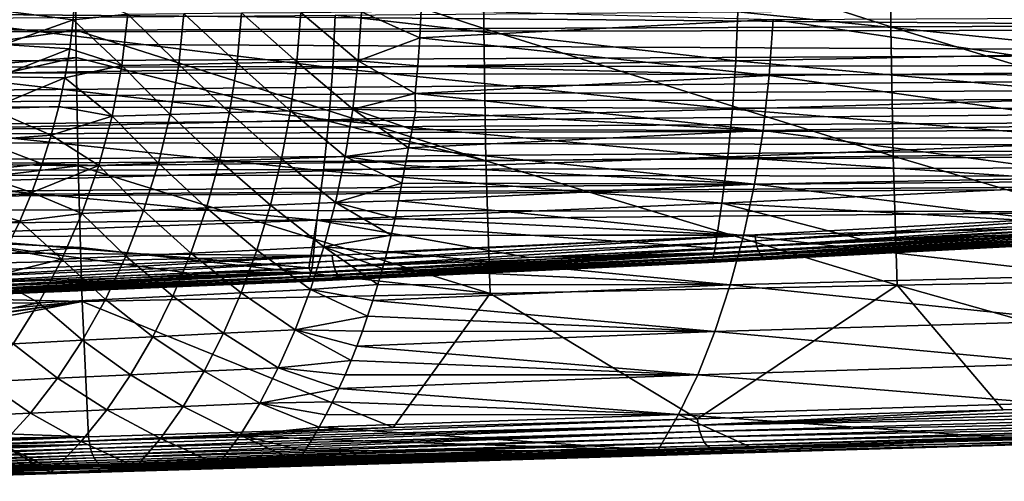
# Model space of a CAD drawing. Header units: metres. Extents: x -27 to 243, y -26 to 26.
# Tile 63 of 88: x 48 to 86, y -20 to -2. Entities that reach past the tile are written whole.
import ezdxf

# ---------------------------------------------------------------- set-up
doc = ezdxf.new("R2010")
doc.units = ezdxf.units.M
doc.layers.add('solid_ASS_SW0001', color=7, linetype='CONTINUOUS')

msp = doc.modelspace()

# ---------------------------------------------------------------- linework, layer by layer
at = {"layer": 'solid_ASS_SW0001'}
for points in [[(50.170097, 2.635461, 64.651581), (33.519989, -0.00053, 56.19199), (33.410683, -2.529598, 56.114037)], [(50.169891, -2.609056, 64.651962), (50.170097, 2.635461, 64.651581), (33.410683, -2.529598, 56.114037)], [(65.901665, -2.546031, 72.557411), (50.170097, 2.635461, 64.651581), (50.169891, -2.609056, 64.651962)], [(65.901871, 2.571798, 72.557037), (50.170097, 2.635461, 64.651581), (65.901665, -2.546031, 72.557411)], [(65.901871, 2.571798, 72.557037), (65.901665, -2.546031, 72.557411), (81.618279, -2.484188, 80.491241)], [(81.618477, 2.509329, 80.490868), (65.901871, 2.571798, 72.557037), (81.618279, -2.484188, 80.491241)], [(81.618477, 2.509329, 80.490868), (81.618279, -2.484188, 80.491241), (97.319725, -2.423526, 88.453445)], [(97.319923, 2.448053, 88.453072), (81.618477, 2.509329, 80.490868), (97.319725, -2.423526, 88.453445)], [(114.086655, 0, 152.579132), (-25.320766, -1.383978, 99.054779), (114.099312, -2.58358, 152.546158)], [(47.537952, -1.900499, 28.001011), (50.137032, -1.109106, 30.398844), (50.058533, -2.220492, 30.452494)], [(50.058533, -2.220492, 30.452494), (50.137032, -1.109106, 30.398844), (52.16993, -1.998191, 32.270176)], [(114.099312, -2.58358, 152.546158), (-25.320766, -1.383978, 99.054779), (-25.208145, -2.764277, 99.065552)], [(61.191986, -1.903479, 38.77932), (63.486301, -1.831897, 40.126747), (63.433929, -2.912796, 40.223198)], [(63.433929, -2.912796, 40.223198), (63.486301, -1.831897, 40.126747), (77.069832, -2.200894, 47.895977)], [(91.23864, -1.748331, 135.073288), (91.172974, -3.484497, 135.24437), (75.710403, -1.90432, 128.600021)], [(60.080467, -4.071217, 122.391685), (44.517986, -4.312267, 116.007622), (44.616879, -2.162935, 115.75)], [(60.169815, -2.042053, 122.15892), (60.080467, -4.071217, 122.391685), (44.616879, -2.162935, 115.75)], [(47.537952, -1.900499, 28.001011), (50.058533, -2.220492, 30.452494), (47.386559, -3.161785, 28.093655)], [(47.386559, -3.161785, 28.093655), (50.058533, -2.220492, 30.452494), (49.927074, -3.336672, 30.542631)], [(49.927074, -3.336672, 30.542631), (50.058533, -2.220492, 30.452494), (51.942329, -3.980862, 32.444584)], [(50.058533, -2.220492, 30.452494), (52.16993, -1.998191, 32.270176), (51.942329, -3.980862, 32.444584)], [(54.132889, -3.933209, 34.196835), (51.942329, -3.980862, 32.444584), (52.16993, -1.998191, 32.270176)], [(54.332657, -1.974033, 34.022415), (54.132889, -3.933209, 34.196835), (52.16993, -1.998191, 32.270176)], [(56.385483, -3.88582, 35.869644), (54.132889, -3.933209, 34.196835), (54.332657, -1.974033, 34.022415)], [(56.559345, -1.950023, 35.692863), (56.385483, -3.88582, 35.869644), (54.332657, -1.974033, 34.022415)], [(58.696941, -3.839939, 37.460949), (56.385483, -3.88582, 35.869644), (56.559345, -1.950023, 35.692863)], [(58.846825, -1.926744, 37.279274), (58.696941, -3.839939, 37.460949), (56.559345, -1.950023, 35.692863)], [(61.064415, -3.794083, 38.968349), (58.696941, -3.839939, 37.460949), (58.846825, -1.926744, 37.279274)], [(61.191986, -1.903479, 38.77932), (61.064415, -3.794083, 38.968349), (58.846825, -1.926744, 37.279274)], [(75.632141, -3.795802, 128.803894), (60.080467, -4.071217, 122.391685), (60.169815, -2.042053, 122.15892)], [(75.710403, -1.90432, 128.600021), (75.632141, -3.795802, 128.803894), (60.169815, -2.042053, 122.15892)], [(61.191986, -1.903479, 38.77932), (63.433929, -2.912796, 40.223198), (61.064415, -3.794083, 38.968349)], [(63.433929, -2.912796, 40.223198), (77.069832, -2.200894, 47.895977), (76.922989, -4.361005, 48.166405)], [(91.172974, -3.484497, 135.24437), (75.632141, -3.795802, 128.803894), (75.710403, -1.90432, 128.600021)], [(76.922989, -4.361005, 48.166405), (77.069832, -2.200894, 47.895977), (90.726135, -4.22942, 55.986137)], [(77.069832, -2.200894, 47.895977), (90.864639, -2.143073, 55.731068), (90.726135, -4.22942, 55.986137)], [(114.046204, -3.494879, 152.494354), (114.099312, -2.58358, 152.546158), (-25.208145, -2.764277, 99.065552)], [(50.169891, -2.609056, 64.651962), (33.410683, -2.529598, 56.114037), (33.08065, -5.057994, 55.879139)], [(50.179749, -3.667252, 64.633804), (50.169891, -2.609056, 64.651962), (33.08065, -5.057994, 55.879139)], [(65.901665, -2.546031, 72.557411), (50.169891, -2.609056, 64.651962), (65.982819, -7.661304, 72.407967)], [(65.982819, -7.661304, 72.407967), (50.169891, -2.609056, 64.651962), (50.179749, -3.667252, 64.633804)], [(81.618279, -2.484188, 80.491241), (65.901665, -2.546031, 72.557411), (81.69915, -7.475299, 80.342323)], [(65.901665, -2.546031, 72.557411), (65.982819, -7.661304, 72.407967), (81.69915, -7.475299, 80.342323)], [(97.319725, -2.423526, 88.453445), (81.618279, -2.484188, 80.491241), (97.400284, -7.292784, 88.305099)], [(81.618279, -2.484188, 80.491241), (81.69915, -7.475299, 80.342323), (97.400284, -7.292784, 88.305099)], [(114.046204, -3.494879, 152.494354), (-25.208145, -2.764277, 99.065552), (-25.020924, -4.135414, 99.083763)], [(61.064415, -3.794083, 38.968349), (63.433929, -2.912796, 40.223198), (63.357834, -3.987269, 40.36335)], [(63.357834, -3.987269, 40.36335), (63.433929, -2.912796, 40.223198), (76.922989, -4.361005, 48.166405)], [(47.386559, -3.161785, 28.093655), (49.927074, -3.336672, 30.542631), (47.16151, -4.413127, 28.231808)], [(47.16151, -4.413127, 28.231808), (49.927074, -3.336672, 30.542631), (49.742584, -4.451993, 30.669561)], [(49.742584, -4.451993, 30.669561), (49.927074, -3.336672, 30.542631), (51.942329, -3.980862, 32.444584)], [(114.046204, -3.494879, 152.494354), (-25.020924, -4.135414, 99.083763), (113.972679, -3.947597, 152.447021)], [(50.179749, -3.667252, 64.633804), (33.08065, -5.057994, 55.879139), (32.523342, -7.584028, 55.484043)], [(50.251293, -7.850801, 64.502037), (50.179749, -3.667252, 64.633804), (32.523342, -7.584028, 55.484043)], [(65.982819, -7.661304, 72.407967), (50.179749, -3.667252, 64.633804), (50.251293, -7.850801, 64.502037)], [(61.064415, -3.794083, 38.968349), (60.853218, -5.659372, 39.282063), (58.696941, -3.839939, 37.460949)], [(75.632141, -3.795802, 128.803894), (75.502373, -5.664001, 129.141953), (60.080467, -4.071217, 122.391685)], [(61.064415, -3.794083, 38.968349), (63.258068, -5.052955, 40.547092), (60.853218, -5.659372, 39.282063)], [(61.064415, -3.794083, 38.968349), (63.357834, -3.987269, 40.36335), (63.258068, -5.052955, 40.547092)], [(91.064095, -5.201386, 135.528), (75.502373, -5.664001, 129.141953), (75.632141, -3.795802, 128.803894)], [(91.172974, -3.484497, 135.24437), (91.064095, -5.201386, 135.528), (75.632141, -3.795802, 128.803894)], [(113.972679, -3.947597, 152.447021), (-25.020924, -4.135414, 99.083763), (113.867912, -4.393716, 152.385696)], [(113.867912, -4.393716, 152.385696), (-25.020924, -4.135414, 99.083763), (-24.759899, -5.492812, 99.109795)], [(60.080467, -4.071217, 122.391685), (59.932285, -6.073749, 122.77771), (44.517986, -4.312267, 116.007622)], [(49.742584, -4.451993, 30.669561), (51.942329, -3.980862, 32.444584), (51.567795, -5.932734, 32.733379)], [(53.803764, -5.862983, 34.485947), (51.567795, -5.932734, 32.733379), (51.942329, -3.980862, 32.444584)], [(54.132889, -3.933209, 34.196835), (53.803764, -5.862983, 34.485947), (51.942329, -3.980862, 32.444584)], [(56.098652, -5.793604, 36.162891), (53.803764, -5.862983, 34.485947), (54.132889, -3.933209, 34.196835)], [(56.385483, -3.88582, 35.869644), (56.098652, -5.793604, 36.162891), (54.132889, -3.933209, 34.196835)], [(58.449284, -5.72647, 37.762436), (56.098652, -5.793604, 36.162891), (56.385483, -3.88582, 35.869644)], [(58.696941, -3.839939, 37.460949), (58.449284, -5.72647, 37.762436), (56.385483, -3.88582, 35.869644)], [(60.853218, -5.659372, 39.282063), (58.449284, -5.72647, 37.762436), (58.696941, -3.839939, 37.460949)], [(75.502373, -5.664001, 129.141953), (59.932285, -6.073749, 122.77771), (60.080467, -4.071217, 122.391685)], [(63.258068, -5.052955, 40.547092), (63.357834, -3.987269, 40.36335), (76.922989, -4.361005, 48.166405)], [(113.867912, -4.393716, 152.385696), (-24.759899, -5.492812, 99.109795), (113.732498, -4.829697, 152.310898)], [(59.932285, -6.073749, 122.77771), (44.353981, -6.431638, 116.434868), (44.517986, -4.312267, 116.007622)], [(47.16151, -4.413127, 28.231808), (49.742584, -4.451993, 30.669561), (46.864239, -5.650558, 28.414896)], [(46.864239, -5.650558, 28.414896), (49.742584, -4.451993, 30.669561), (49.50494, -5.563168, 30.833626)], [(49.50494, -5.563168, 30.833626), (49.742584, -4.451993, 30.669561), (51.567795, -5.932734, 32.733379)], [(63.258068, -5.052955, 40.547092), (76.922989, -4.361005, 48.166405), (76.681915, -6.483413, 48.610409)], [(76.681915, -6.483413, 48.610409), (76.922989, -4.361005, 48.166405), (90.500572, -6.281757, 56.401562)], [(76.922989, -4.361005, 48.166405), (90.726135, -4.22942, 55.986137), (90.500572, -6.281757, 56.401562)], [(113.732498, -4.829697, 152.310898), (-24.759899, -5.492812, 99.109795), (113.567421, -5.252265, 152.223358)], [(113.567421, -5.252265, 152.223358), (-24.759899, -5.492812, 99.109795), (113.373817, -5.658656, 152.123856)], [(60.853218, -5.659372, 39.282063), (63.258068, -5.052955, 40.547092), (63.271709, -5.753022, 40.745266)], [(63.271709, -5.753022, 40.745266), (63.258068, -5.052955, 40.547092), (76.681915, -6.483413, 48.610409)], [(91.064095, -5.201386, 135.528), (90.912506, -6.891917, 135.922913), (75.502373, -5.664001, 129.141953)], [(113.373817, -5.658656, 152.123856), (-24.759899, -5.492812, 99.109795), (-24.426003, -6.832743, 99.144165)], [(113.373817, -5.658656, 152.123856), (-24.426003, -6.832743, 99.144165), (113.152748, -6.046762, 152.013199)], [(46.864239, -5.650558, 28.414896), (49.212883, -6.671156, 31.035971), (46.496227, -6.870121, 28.642315)], [(46.864239, -5.650558, 28.414896), (49.50494, -5.563168, 30.833626), (49.212883, -6.671156, 31.035971)], [(49.212883, -6.671156, 31.035971), (49.50494, -5.563168, 30.833626), (51.567795, -5.932734, 32.733379)], [(60.853218, -5.659372, 39.282063), (60.559887, -7.486829, 39.718975), (58.449284, -5.72647, 37.762436)], [(75.502373, -5.664001, 129.141953), (75.321724, -7.498533, 129.612579), (59.932285, -6.073749, 122.77771)], [(60.853218, -5.659372, 39.282063), (62.995514, -7.148961, 41.046932), (60.559887, -7.486829, 39.718975)], [(60.853218, -5.659372, 39.282063), (63.271709, -5.753022, 40.745266), (63.140015, -6.452661, 40.886948)], [(60.853218, -5.659372, 39.282063), (63.140015, -6.452661, 40.886948), (62.995514, -7.148961, 41.046932)], [(90.912506, -6.891917, 135.922913), (75.321724, -7.498533, 129.612579), (75.502373, -5.664001, 129.141953)], [(113.152748, -6.046762, 152.013199), (-24.426003, -6.832743, 99.144165), (112.905273, -6.414779, 151.892166)], [(59.932285, -6.073749, 122.77771), (59.726006, -8.036, 123.315086), (44.353981, -6.431638, 116.434868)], [(49.212883, -6.671156, 31.035971), (51.567795, -5.932734, 32.733379), (51.051132, -7.838603, 33.134586)], [(53.349144, -7.748837, 34.888062), (51.051132, -7.838603, 33.134586), (51.567795, -5.932734, 32.733379)], [(53.803764, -5.862983, 34.485947), (53.349144, -7.748837, 34.888062), (51.567795, -5.932734, 32.733379)], [(55.701839, -7.659535, 36.571087), (53.349144, -7.748837, 34.888062), (53.803764, -5.862983, 34.485947)], [(56.098652, -5.793604, 36.162891), (55.701839, -7.659535, 36.571087), (53.803764, -5.862983, 34.485947)], [(58.106052, -7.573161, 38.182289), (55.701839, -7.659535, 36.571087), (56.098652, -5.793604, 36.162891)], [(58.449284, -5.72647, 37.762436), (58.106052, -7.573161, 38.182289), (56.098652, -5.793604, 36.162891)], [(60.559887, -7.486829, 39.718975), (58.106052, -7.573161, 38.182289), (58.449284, -5.72647, 37.762436)], [(75.321724, -7.498533, 129.612579), (59.726006, -8.036, 123.315086), (59.932285, -6.073749, 122.77771)], [(63.140015, -6.452661, 40.886948), (63.271709, -5.753022, 40.745266), (76.681915, -6.483413, 48.610409)], [(112.905273, -6.414779, 151.892166), (-24.426003, -6.832743, 99.144165), (112.632767, -6.760537, 151.761673)], [(59.726006, -8.036, 123.315086), (44.12571, -8.504812, 117.029541), (44.353981, -6.431638, 116.434868)], [(62.995514, -7.148961, 41.046932), (63.140015, -6.452661, 40.886948), (76.681915, -6.483413, 48.610409)], [(76.681915, -6.483413, 48.610409), (90.500572, -6.281757, 56.401562), (90.189674, -8.283962, 56.974163)], [(112.632767, -6.760537, 151.761673), (-24.426003, -6.832743, 99.144165), (112.337029, -7.081828, 151.622879)], [(112.337029, -7.081828, 151.622879), (-24.426003, -6.832743, 99.144165), (-24.020422, -8.151179, 99.187531)], [(46.496227, -6.870121, 28.642315), (49.212883, -6.671156, 31.035971), (48.864964, -7.776946, 31.278063)], [(48.864964, -7.776946, 31.278063), (49.212883, -6.671156, 31.035971), (51.051132, -7.838603, 33.134586)], [(62.995514, -7.148961, 41.046932), (76.681915, -6.483413, 48.610409), (76.348633, -8.549975, 49.224232)], [(76.348633, -8.549975, 49.224232), (76.681915, -6.483413, 48.610409), (90.189674, -8.283962, 56.974163)], [(112.337029, -7.081828, 151.622879), (-24.020422, -8.151179, 99.187531), (112.019974, -7.376646, 151.476944)], [(46.496227, -6.870121, 28.642315), (48.864964, -7.776946, 31.278063), (46.059956, -8.068027, 28.913033)], [(60.559887, -7.486829, 39.718975), (62.995514, -7.148961, 41.046932), (62.871777, -7.83975, 41.244064)], [(62.871777, -7.83975, 41.244064), (62.995514, -7.148961, 41.046932), (76.348633, -8.549975, 49.224232)], [(90.912506, -6.891917, 135.922913), (90.71888, -8.549227, 136.427322), (75.321724, -7.498533, 129.612579)], [(112.019974, -7.376646, 151.476944), (-24.020422, -8.151179, 99.187531), (111.329041, -7.88125, 151.167938)], [(50.251293, -7.850801, 64.502037), (32.523342, -7.584028, 55.484043), (31.728651, -10.102134, 54.924068)], [(58.106052, -7.573161, 38.182289), (57.671371, -9.367302, 38.717491), (55.701839, -7.659535, 36.571087)], [(60.187317, -9.264351, 40.275978), (57.671371, -9.367302, 38.717491), (58.106052, -7.573161, 38.182289)], [(60.559887, -7.486829, 39.718975), (60.187317, -9.264351, 40.275978), (58.106052, -7.573161, 38.182289)], [(75.321724, -7.498533, 129.612579), (75.091286, -9.289404, 130.212875), (59.726006, -8.036, 123.315086)], [(60.559887, -7.486829, 39.718975), (62.746273, -8.523938, 41.465141), (60.187317, -9.264351, 40.275978)], [(60.559887, -7.486829, 39.718975), (62.871777, -7.83975, 41.244064), (62.746273, -8.523938, 41.465141)], [(81.69915, -7.475299, 80.342323), (65.982819, -7.661304, 72.407967), (81.863113, -12.458215, 80.040245)], [(90.71888, -8.549227, 136.427322), (75.091286, -9.289404, 130.212875), (75.321724, -7.498533, 129.612579)], [(97.400284, -7.292784, 88.305099), (81.69915, -7.475299, 80.342323), (97.564232, -12.153832, 88.003036)], [(81.69915, -7.475299, 80.342323), (81.863113, -12.458215, 80.040245), (97.564232, -12.153832, 88.003036)], [(111.329041, -7.88125, 151.167938), (-24.020422, -8.151179, 99.187531), (110.573837, -8.264846, 150.842819)], [(50.339344, -10.994302, 64.339867), (50.251293, -7.850801, 64.502037), (31.728651, -10.102134, 54.924068)], [(46.059956, -8.068027, 28.913033), (48.864964, -7.776946, 31.278063), (48.45974, -8.880706, 31.561541)], [(48.45974, -8.880706, 31.561541), (48.864964, -7.776946, 31.278063), (51.051132, -7.838603, 33.134586)], [(48.45974, -8.880706, 31.561541), (51.051132, -7.838603, 33.134586), (50.400925, -9.683901, 33.644413)], [(65.982819, -7.661304, 72.407967), (50.251293, -7.850801, 64.502037), (66.146446, -12.768334, 72.10656)], [(66.146446, -12.768334, 72.10656), (50.251293, -7.850801, 64.502037), (50.339344, -10.994302, 64.339867)], [(52.775974, -9.576829, 35.399822), (50.400925, -9.683901, 33.644413), (51.051132, -7.838603, 33.134586)], [(53.349144, -7.748837, 34.888062), (52.775974, -9.576829, 35.399822), (51.051132, -7.838603, 33.134586)], [(55.200516, -9.470296, 37.091129), (52.775974, -9.576829, 35.399822), (53.349144, -7.748837, 34.888062)], [(55.701839, -7.659535, 36.571087), (55.200516, -9.470296, 37.091129), (53.349144, -7.748837, 34.888062)], [(57.671371, -9.367302, 38.717491), (55.200516, -9.470296, 37.091129), (55.701839, -7.659535, 36.571087)], [(62.746273, -8.523938, 41.465141), (62.871777, -7.83975, 41.244064), (76.348633, -8.549975, 49.224232)], [(65.982819, -7.661304, 72.407967), (66.146446, -12.768334, 72.10656), (81.863113, -12.458215, 80.040245)], [(110.573837, -8.264846, 150.842819), (-24.020422, -8.151179, 99.187531), (-23.544945, -9.443348, 99.240639)], [(110.573837, -8.264846, 150.842819), (-23.544945, -9.443348, 99.240639), (109.774597, -8.518212, 150.51181)], [(59.726006, -8.036, 123.315086), (59.463181, -9.944898, 123.999771), (44.12571, -8.504812, 117.029541)], [(46.059956, -8.068027, 28.913033), (48.45974, -8.880706, 31.561541), (45.558701, -9.240622, 29.225664)], [(75.091286, -9.289404, 130.212875), (59.463181, -9.944898, 123.999771), (59.726006, -8.036, 123.315086)], [(76.348633, -8.549975, 49.224232), (90.189674, -8.283962, 56.974163), (89.795822, -10.220123, 57.699562)], [(109.774597, -8.518212, 150.51181), (-23.544945, -9.443348, 99.240639), (108.955536, -8.637258, 150.185791)], [(92.672829, -9.625994, 143.832611), (108.955536, -8.637258, 150.185791), (-23.544945, -9.443348, 99.240639)], [(59.463181, -9.944898, 123.999771), (43.83511, -10.516305, 117.786583), (44.12571, -8.504812, 117.029541)], [(60.187317, -9.264351, 40.275978), (62.746273, -8.523938, 41.465141), (62.61681, -9.199986, 41.708332)], [(62.61681, -9.199986, 41.708332), (62.746273, -8.523938, 41.465141), (76.348633, -8.549975, 49.224232)], [(62.61681, -9.199986, 41.708332), (76.348633, -8.549975, 49.224232), (75.925957, -10.542927, 50.002693)], [(90.71888, -8.549227, 136.427322), (90.498856, -10.167347, 137.045822), (75.091286, -9.289404, 130.212875)], [(75.925957, -10.542927, 50.002693), (76.348633, -8.549975, 49.224232), (89.795822, -10.220123, 57.699562)], [(45.558701, -9.240622, 29.225664), (48.45974, -8.880706, 31.561541), (47.997295, -9.977491, 31.887056)], [(47.997295, -9.977491, 31.887056), (48.45974, -8.880706, 31.561541), (50.400925, -9.683901, 33.644413)], [(92.672829, -9.625994, 143.832611), (-23.544945, -9.443348, 99.240639), (-23.001434, -10.705095, 99.304359)], [(45.558701, -9.240622, 29.225664), (47.997295, -9.977491, 31.887056), (44.995773, -10.384257, 29.578821)], [(55.200516, -9.470296, 37.091129), (54.600845, -11.212716, 37.719475), (52.775974, -9.576829, 35.399822)], [(57.149899, -11.096313, 39.364571), (54.600845, -11.212716, 37.719475), (55.200516, -9.470296, 37.091129)], [(57.671371, -9.367302, 38.717491), (57.149899, -11.096313, 39.364571), (55.200516, -9.470296, 37.091129)], [(59.738804, -10.979952, 40.949493), (57.149899, -11.096313, 39.364571), (57.671371, -9.367302, 38.717491)], [(60.187317, -9.264351, 40.275978), (59.738804, -10.979952, 40.949493), (57.671371, -9.367302, 38.717491)], [(75.091286, -9.289404, 130.212875), (74.828918, -11.027648, 130.946808), (59.463181, -9.944898, 123.999771)], [(60.187317, -9.264351, 40.275978), (62.332706, -10.522955, 42.251049), (59.738804, -10.979952, 40.949493)], [(60.187317, -9.264351, 40.275978), (62.61681, -9.199986, 41.708332), (62.480377, -9.866433, 41.971195)], [(60.187317, -9.264351, 40.275978), (62.480377, -9.866433, 41.971195), (62.332706, -10.522955, 42.251049)], [(62.480377, -9.866433, 41.971195), (62.61681, -9.199986, 41.708332), (75.925957, -10.542927, 50.002693)], [(75.091286, -9.289404, 130.212875), (80.596291, -10.722708, 133.193161), (74.828918, -11.027648, 130.946808)], [(75.091286, -9.289404, 130.212875), (90.498856, -10.167347, 137.045822), (80.596291, -10.722708, 133.193161)], [(92.672829, -9.625994, 143.832611), (-23.001434, -10.705095, 99.304359), (76.36869, -10.516931, 137.471756)], [(47.997295, -9.977491, 31.887056), (50.400925, -9.683901, 33.644413), (49.626797, -11.454232, 34.258568)], [(52.092079, -11.333179, 36.017395), (49.626797, -11.454232, 34.258568), (50.400925, -9.683901, 33.644413)], [(52.775974, -9.576829, 35.399822), (52.092079, -11.333179, 36.017395), (50.400925, -9.683901, 33.644413)], [(54.600845, -11.212716, 37.719475), (52.092079, -11.333179, 36.017395), (52.775974, -9.576829, 35.399822)], [(62.332706, -10.522955, 42.251049), (62.480377, -9.866433, 41.971195), (75.925957, -10.542927, 50.002693)], [(92.672829, -9.625994, 143.832611), (76.36869, -10.516931, 137.471756), (76.397438, -10.740985, 137.427353)], [(92.702293, -9.852184, 143.790146), (92.672829, -9.625994, 143.832611), (76.397438, -10.740985, 137.427353)], [(92.702293, -9.852184, 143.790146), (76.397438, -10.740985, 137.427353), (76.447006, -10.959506, 137.328873)], [(92.752922, -10.073154, 143.692688), (92.702293, -9.852184, 143.790146), (76.447006, -10.959506, 137.328873)], [(50.339344, -10.994302, 64.339867), (31.728651, -10.102134, 54.924068), (30.683369, -12.603083, 54.193649)], [(59.463181, -9.944898, 123.999771), (59.157036, -11.788243, 124.831985), (43.83511, -10.516305, 117.786583)], [(44.995773, -10.384257, 29.578821), (47.997295, -9.977491, 31.887056), (47.479301, -11.059658, 32.254196)], [(47.479301, -11.059658, 32.254196), (47.997295, -9.977491, 31.887056), (49.626797, -11.454232, 34.258568)], [(59.463181, -9.944898, 123.999771), (59.285545, -11.782407, 124.882195), (59.157036, -11.788243, 124.831985)], [(59.463181, -9.944898, 123.999771), (67.627098, -11.389368, 128.138794), (59.285545, -11.782407, 124.882195)], [(59.463181, -9.944898, 123.999771), (74.828918, -11.027648, 130.946808), (67.627098, -11.389368, 128.138794)], [(75.925957, -10.542927, 50.002693), (89.795822, -10.220123, 57.699562), (89.32209, -12.074699, 58.572052)], [(92.752922, -10.073154, 143.692688), (76.447006, -10.959506, 137.328873), (76.515678, -11.150334, 137.177765)], [(92.822876, -10.266212, 143.541626), (92.752922, -10.073154, 143.692688), (76.515678, -11.150334, 137.177765)], [(90.498856, -10.167347, 137.045822), (90.451485, -10.35974, 137.14856), (80.596291, -10.722708, 133.193161)], [(76.36869, -10.516931, 137.471756), (-23.001434, -10.705095, 99.304359), (60.058945, -11.308964, 131.112396)], [(43.83511, -10.516305, 117.786583), (54.541325, -11.993618, 123.027916), (43.677734, -12.443884, 118.775932)], [(43.83511, -10.516305, 117.786583), (59.157036, -11.788243, 124.831985), (54.541325, -11.993618, 123.027916)], [(59.738804, -10.979952, 40.949493), (62.332706, -10.522955, 42.251049), (62.171562, -11.169298, 42.546448)], [(76.36869, -10.516931, 137.471756), (60.058945, -11.308964, 131.112396), (60.086895, -11.530862, 131.06636)], [(76.397438, -10.740985, 137.427353), (76.36869, -10.516931, 137.471756), (60.086895, -11.530862, 131.06636)], [(62.171562, -11.169298, 42.546448), (62.332706, -10.522955, 42.251049), (75.925957, -10.542927, 50.002693)], [(62.171562, -11.169298, 42.546448), (75.925957, -10.542927, 50.002693), (75.417511, -12.445047, 50.939125)], [(90.400665, -10.527994, 137.300629), (74.701088, -11.485267, 131.39798), (74.753311, -11.365471, 131.210922)], [(90.400665, -10.527994, 137.300629), (90.334076, -10.656555, 137.487488), (74.701088, -11.485267, 131.39798)], [(90.451485, -10.35974, 137.14856), (74.753311, -11.365471, 131.210922), (74.791237, -11.208355, 131.055725)], [(90.451485, -10.35974, 137.14856), (90.400665, -10.527994, 137.300629), (74.753311, -11.365471, 131.210922)], [(90.451485, -10.35974, 137.14856), (74.791237, -11.208355, 131.055725), (74.828918, -11.027648, 130.946808)], [(90.451485, -10.35974, 137.14856), (74.828918, -11.027648, 130.946808), (80.596291, -10.722708, 133.193161)], [(75.417511, -12.445047, 50.939125), (75.925957, -10.542927, 50.002693), (89.32209, -12.074699, 58.572052)], [(92.822876, -10.266212, 143.541626), (76.515678, -11.150334, 137.177765), (76.597832, -11.293678, 136.98587)], [(92.906281, -10.411109, 143.34903), (92.822876, -10.266212, 143.541626), (76.597832, -11.293678, 136.98587)], [(92.906281, -10.411109, 143.34903), (76.597832, -11.293678, 136.98587), (76.685364, -11.378377, 136.772522)], [(92.994781, -10.496531, 143.134674), (92.906281, -10.411109, 143.34903), (76.685364, -11.378377, 136.772522)], [(92.994781, -10.496531, 143.134674), (76.685364, -11.378377, 136.772522), (76.770103, -11.404582, 136.55867)], [(92.994781, -10.496531, 143.134674), (76.770103, -11.404582, 136.55867), (93.08007, -10.522822, 142.919907)], [(93.08007, -10.522822, 142.919907), (76.770103, -11.404582, 136.55867), (90.176079, -10.759323, 137.902817)], [(60.058945, -11.308964, 131.112396), (-23.001434, -10.705095, 99.304359), (-21.718729, -13.122936, 99.467583)], [(50.414219, -13.084191, 64.201973), (50.339344, -10.994302, 64.339867), (30.683369, -12.603083, 54.193649)], [(66.146446, -12.768334, 72.10656), (50.339344, -10.994302, 64.339867), (50.414219, -13.084191, 64.201973)], [(59.738804, -10.979952, 40.949493), (59.217804, -12.621869, 41.735668), (57.149899, -11.096313, 39.364571)], [(59.738804, -10.979952, 40.949493), (61.813408, -12.429773, 43.185555), (59.217804, -12.621869, 41.735668)], [(59.738804, -10.979952, 40.949493), (62.171562, -11.169298, 42.546448), (61.997612, -11.805082, 42.857582)], [(59.738804, -10.979952, 40.949493), (61.997612, -11.805082, 42.857582), (61.813408, -12.429773, 43.185555)], [(76.397438, -10.740985, 137.427353), (60.086895, -11.530862, 131.06636), (60.135303, -11.747005, 130.967117)], [(76.447006, -10.959506, 137.328873), (76.397438, -10.740985, 137.427353), (60.135303, -11.747005, 130.967117)], [(76.447006, -10.959506, 137.328873), (60.135303, -11.747005, 130.967117), (60.202599, -11.93576, 130.816238)], [(76.515678, -11.150334, 137.177765), (76.447006, -10.959506, 137.328873), (60.202599, -11.93576, 130.816238)], [(90.256981, -10.734489, 137.694061), (74.574066, -11.580763, 131.811523), (74.639328, -11.557894, 131.603439)], [(90.256981, -10.734489, 137.694061), (90.176079, -10.759323, 137.902817), (74.574066, -11.580763, 131.811523)], [(76.770103, -11.404582, 136.55867), (74.574066, -11.580763, 131.811523), (90.176079, -10.759323, 137.902817)], [(90.334076, -10.656555, 137.487488), (74.639328, -11.557894, 131.603439), (74.701088, -11.485267, 131.39798)], [(90.334076, -10.656555, 137.487488), (90.256981, -10.734489, 137.694061), (74.639328, -11.557894, 131.603439)], [(60.058945, -11.308964, 131.112396), (-21.718729, -13.122936, 99.467583), (43.74316, -12.001983, 124.757095)], [(60.058945, -11.308964, 131.112396), (43.74316, -12.001983, 124.757095), (43.770298, -12.222141, 124.709534)], [(60.086895, -11.530862, 131.06636), (60.058945, -11.308964, 131.112396), (43.770298, -12.222141, 124.709534)], [(46.906784, -12.122121, 32.663036), (47.479301, -11.059658, 32.254196), (49.626797, -11.454232, 34.258568)], [(52.092079, -11.333179, 36.017395), (51.305477, -13.004409, 36.736732), (49.626797, -11.454232, 34.258568)], [(53.909184, -12.873899, 38.452328), (51.305477, -13.004409, 36.736732), (52.092079, -11.333179, 36.017395)], [(54.600845, -11.212716, 37.719475), (53.909184, -12.873899, 38.452328), (52.092079, -11.333179, 36.017395)], [(56.546478, -12.747869, 40.119816), (53.909184, -12.873899, 38.452328), (54.600845, -11.212716, 37.719475)], [(57.149899, -11.096313, 39.364571), (56.546478, -12.747869, 40.119816), (54.600845, -11.212716, 37.719475)], [(59.217804, -12.621869, 41.735668), (56.546478, -12.747869, 40.119816), (57.149899, -11.096313, 39.364571)], [(74.753311, -11.365471, 131.210922), (59.122349, -12.21987, 125.314499), (59.18692, -12.105314, 125.136681)], [(74.753311, -11.365471, 131.210922), (74.701088, -11.485267, 131.39798), (59.122349, -12.21987, 125.314499)], [(74.791237, -11.208355, 131.055725), (59.18692, -12.105314, 125.136681), (59.238277, -11.955261, 124.988625)], [(74.791237, -11.208355, 131.055725), (74.753311, -11.365471, 131.210922), (59.18692, -12.105314, 125.136681)], [(74.791237, -11.208355, 131.055725), (59.238277, -11.955261, 124.988625), (59.285545, -11.782407, 124.882195)], [(74.791237, -11.208355, 131.055725), (59.285545, -11.782407, 124.882195), (67.627098, -11.389368, 128.138794)], [(76.515678, -11.150334, 137.177765), (60.202599, -11.93576, 130.816238), (60.283417, -12.077777, 130.625244)], [(76.597832, -11.293678, 136.98587), (76.515678, -11.150334, 137.177765), (60.283417, -12.077777, 130.625244)], [(76.597832, -11.293678, 136.98587), (60.283417, -12.077777, 130.625244), (60.369896, -12.16203, 130.413071)], [(76.685364, -11.378377, 136.772522), (76.597832, -11.293678, 136.98587), (60.369896, -12.16203, 130.413071)], [(76.685364, -11.378377, 136.772522), (60.369896, -12.16203, 130.413071), (60.454044, -12.188405, 130.200165)], [(76.685364, -11.378377, 136.772522), (60.454044, -12.188405, 130.200165), (76.770103, -11.404582, 136.55867)], [(61.997612, -11.805082, 42.857582), (62.171562, -11.169298, 42.546448), (75.417511, -12.445047, 50.939125)], [(74.828918, -11.027648, 130.946808), (74.791237, -11.208355, 131.055725), (67.627098, -11.389368, 128.138794)], [(60.086895, -11.530862, 131.06636), (43.770298, -12.222141, 124.709534), (43.817596, -12.436337, 124.609474)], [(60.135303, -11.747005, 130.967117), (60.086895, -11.530862, 131.06636), (43.817596, -12.436337, 124.609474)], [(60.135303, -11.747005, 130.967117), (43.817596, -12.436337, 124.609474), (43.883633, -12.623347, 124.458557)], [(60.202599, -11.93576, 130.816238), (60.135303, -11.747005, 130.967117), (43.883633, -12.623347, 124.458557)], [(46.906784, -12.122121, 32.663036), (49.626797, -11.454232, 34.258568), (48.738583, -13.135533, 34.972549)], [(51.305477, -13.004409, 36.736732), (48.738583, -13.135533, 34.972549), (49.626797, -11.454232, 34.258568)], [(74.639328, -11.557894, 131.603439), (58.972355, -12.312562, 125.708031), (59.048977, -12.289852, 125.509781)], [(74.639328, -11.557894, 131.603439), (74.574066, -11.580763, 131.811523), (58.972355, -12.312562, 125.708031)], [(60.454044, -12.188405, 130.200165), (58.972355, -12.312562, 125.708031), (74.574066, -11.580763, 131.811523)], [(74.701088, -11.485267, 131.39798), (59.048977, -12.289852, 125.509781), (59.122349, -12.21987, 125.314499)], [(74.701088, -11.485267, 131.39798), (74.639328, -11.557894, 131.603439), (59.048977, -12.289852, 125.509781)], [(76.770103, -11.404582, 136.55867), (60.454044, -12.188405, 130.200165), (74.574066, -11.580763, 131.811523)], [(59.18692, -12.105314, 125.136681), (43.519535, -12.865166, 119.206345), (43.58387, -12.754905, 119.031639)], [(59.18692, -12.105314, 125.136681), (59.122349, -12.21987, 125.314499), (43.519535, -12.865166, 119.206345)], [(59.238277, -11.955261, 124.988625), (43.58387, -12.754905, 119.031639), (43.635796, -12.610425, 118.885223)], [(59.238277, -11.955261, 124.988625), (59.18692, -12.105314, 125.136681), (43.58387, -12.754905, 119.031639)], [(59.238277, -11.955261, 124.988625), (43.635796, -12.610425, 118.885223), (43.677734, -12.443884, 118.775932)], [(59.238277, -11.955261, 124.988625), (43.677734, -12.443884, 118.775932), (54.541325, -11.993618, 123.027916)], [(60.202599, -11.93576, 130.816238), (43.883633, -12.623347, 124.458557), (43.963242, -12.764172, 124.268135)], [(60.283417, -12.077777, 130.625244), (60.202599, -11.93576, 130.816238), (43.963242, -12.764172, 124.268135)], [(60.283417, -12.077777, 130.625244), (43.963242, -12.764172, 124.268135), (44.048779, -12.847909, 124.056763)], [(60.369896, -12.16203, 130.413071), (60.283417, -12.077777, 130.625244), (44.048779, -12.847909, 124.056763)], [(46.280807, -13.160555, 33.113697), (46.906784, -12.122121, 32.663036), (48.738583, -13.135533, 34.972549)], [(59.157036, -11.788243, 124.831985), (59.238277, -11.955261, 124.988625), (54.541325, -11.993618, 123.027916)], [(59.157036, -11.788243, 124.831985), (59.285545, -11.782407, 124.882195), (59.238277, -11.955261, 124.988625)], [(61.813408, -12.429773, 43.185555), (61.997612, -11.805082, 42.857582), (75.417511, -12.445047, 50.939125)], [(75.417511, -12.445047, 50.939125), (89.32209, -12.074699, 58.572052), (88.772339, -13.832765, 59.584541)], [(97.564232, -12.153832, 88.003036), (81.863113, -12.458215, 80.040245), (97.730896, -16.928387, 87.513695)], [(59.048977, -12.289852, 125.509781), (43.371407, -12.9547, 119.592545), (43.446972, -12.932674, 119.397858)], [(59.048977, -12.289852, 125.509781), (58.972355, -12.312562, 125.708031), (43.371407, -12.9547, 119.592545)], [(44.13242, -12.874267, 123.844604), (43.371407, -12.9547, 119.592545), (58.972355, -12.312562, 125.708031)], [(59.122349, -12.21987, 125.314499), (43.446972, -12.932674, 119.397858), (43.519535, -12.865166, 119.206345)], [(59.122349, -12.21987, 125.314499), (59.048977, -12.289852, 125.509781), (43.446972, -12.932674, 119.397858)], [(60.369896, -12.16203, 130.413071), (44.048779, -12.847909, 124.056763), (44.13242, -12.874267, 123.844604)], [(60.369896, -12.16203, 130.413071), (44.13242, -12.874267, 123.844604), (60.454044, -12.188405, 130.200165)], [(60.454044, -12.188405, 130.200165), (44.13242, -12.874267, 123.844604), (58.972355, -12.312562, 125.708031)], [(59.217804, -12.621869, 41.735668), (61.813408, -12.429773, 43.185555), (61.621769, -13.042681, 43.531544)], [(61.621769, -13.042681, 43.531544), (61.813408, -12.429773, 43.185555), (75.417511, -12.445047, 50.939125)], [(61.621769, -13.042681, 43.531544), (75.417511, -12.445047, 50.939125), (74.827705, -14.239883, 52.025387)], [(81.863113, -12.458215, 80.040245), (66.146446, -12.768334, 72.10656), (74.153008, -17.606125, 75.568268)], [(81.863113, -12.458215, 80.040245), (74.153008, -17.606125, 75.568268), (85.944824, -17.265041, 81.531403)], [(74.827705, -14.239883, 52.025387), (75.417511, -12.445047, 50.939125), (88.772339, -13.832765, 59.584541)], [(81.863113, -12.458215, 80.040245), (85.944824, -17.265041, 81.531403), (97.730896, -16.928387, 87.513695)], [(50.414219, -13.084191, 64.201973), (30.683369, -12.603083, 54.193649), (29.37335, -15.070575, 53.288101)], [(66.146446, -12.768334, 72.10656), (50.414219, -13.084191, 64.201973), (62.408585, -17.9501, 69.651016)], [(53.909184, -12.873899, 38.452328), (53.13282, -14.442336, 39.284679), (51.305477, -13.004409, 36.736732)], [(55.866848, -14.310909, 40.978168), (53.13282, -14.442336, 39.284679), (53.909184, -12.873899, 38.452328)], [(56.546478, -12.747869, 40.119816), (55.866848, -14.310909, 40.978168), (53.909184, -12.873899, 38.452328)], [(58.628639, -14.179497, 42.629242), (55.866848, -14.310909, 40.978168), (56.546478, -12.747869, 40.119816)], [(59.217804, -12.621869, 41.735668), (58.628639, -14.179497, 42.629242), (56.546478, -12.747869, 40.119816)], [(59.217804, -12.621869, 41.735668), (61.424129, -13.6432, 43.895969), (58.628639, -14.179497, 42.629242)], [(59.217804, -12.621869, 41.735668), (61.621769, -13.042681, 43.531544), (61.424129, -13.6432, 43.895969)], [(66.146446, -12.768334, 72.10656), (62.408585, -17.9501, 69.651016), (74.153008, -17.606125, 75.568268)], [(50.414219, -13.084191, 64.201973), (27.78544, -17.481287, 52.205219), (50.657845, -18.298866, 63.753094)], [(50.414219, -13.084191, 64.201973), (28.614828, -16.284864, 52.768799), (27.78544, -17.481287, 52.205219)], [(50.414219, -13.084191, 64.201973), (28.711515, -16.137022, 52.834785), (28.614828, -16.284864, 52.768799)], [(50.414219, -13.084191, 64.201973), (29.37335, -15.070575, 53.288101), (28.711515, -16.137022, 52.834785)], [(45.948421, -13.669127, 33.354534), (48.738583, -13.135533, 34.972549), (47.74712, -14.715363, 35.780853)], [(45.948421, -13.669127, 33.354534), (46.280807, -13.160555, 33.113697), (48.738583, -13.135533, 34.972549)], [(50.425152, -14.578545, 37.552658), (47.74712, -14.715363, 35.780853), (48.738583, -13.135533, 34.972549)], [(51.305477, -13.004409, 36.736732), (50.425152, -14.578545, 37.552658), (48.738583, -13.135533, 34.972549)], [(50.414219, -13.084191, 64.201973), (50.657845, -18.298866, 63.753094), (62.408585, -17.9501, 69.651016)], [(53.13282, -14.442336, 39.284679), (50.425152, -14.578545, 37.552658), (51.305477, -13.004409, 36.736732)], [(61.424129, -13.6432, 43.895969), (61.621769, -13.042681, 43.531544), (74.827705, -14.239883, 52.025387)], [(58.628639, -14.179497, 42.629242), (61.424129, -13.6432, 43.895969), (61.219742, -14.230797, 44.277988)], [(61.219742, -14.230797, 44.277988), (61.424129, -13.6432, 43.895969), (74.827705, -14.239883, 52.025387)], [(74.827705, -14.239883, 52.025387), (88.772339, -13.832765, 59.584541), (88.151108, -15.480261, 60.728611)], [(55.866848, -14.310909, 40.978168), (55.117043, -15.774781, 41.934162), (53.13282, -14.442336, 39.284679)], [(57.975887, -15.642597, 43.624508), (55.117043, -15.774781, 41.934162), (55.866848, -14.310909, 40.978168)], [(58.628639, -14.179497, 42.629242), (57.975887, -15.642597, 43.624508), (55.866848, -14.310909, 40.978168)], [(58.628639, -14.179497, 42.629242), (60.788116, -15.36492, 45.091522), (57.975887, -15.642597, 43.624508)], [(58.628639, -14.179497, 42.629242), (61.219742, -14.230797, 44.277988), (61.008114, -14.804892, 44.676872)], [(58.628639, -14.179497, 42.629242), (61.008114, -14.804892, 44.676872), (60.788116, -15.36492, 45.091522)], [(61.008114, -14.804892, 44.676872), (61.219742, -14.230797, 44.277988), (74.827705, -14.239883, 52.025387)], [(61.008114, -14.804892, 44.676872), (74.827705, -14.239883, 52.025387), (74.16172, -15.911962, 53.251911)], [(74.16172, -15.911962, 53.251911), (74.827705, -14.239883, 52.025387), (88.151108, -15.480261, 60.728611)], [(49.460411, -16.044083, 38.459644), (46.663548, -16.181784, 36.677654), (47.74712, -14.715363, 35.780853)], [(50.425152, -14.578545, 37.552658), (49.460411, -16.044083, 38.459644), (47.74712, -14.715363, 35.780853)], [(52.279354, -15.906954, 40.211109), (49.460411, -16.044083, 38.459644), (50.425152, -14.578545, 37.552658)], [(53.13282, -14.442336, 39.284679), (52.279354, -15.906954, 40.211109), (50.425152, -14.578545, 37.552658)], [(55.117043, -15.774781, 41.934162), (52.279354, -15.906954, 40.211109), (53.13282, -14.442336, 39.284679)], [(60.788116, -15.36492, 45.091522), (61.008114, -14.804892, 44.676872), (74.16172, -15.911962, 53.251911)], [(57.975887, -15.642597, 43.624508), (60.788116, -15.36492, 45.091522), (60.558403, -15.910304, 45.520664)], [(60.558403, -15.910304, 45.520664), (60.788116, -15.36492, 45.091522), (74.16172, -15.911962, 53.251911)], [(74.16172, -15.911962, 53.251911), (88.151108, -15.480261, 60.728611), (87.463631, -17.004189, 61.994629)], [(52.279354, -15.906954, 40.211109), (51.356373, -17.256903, 41.226055), (49.460411, -16.044083, 38.459644)], [(54.303127, -17.129028, 42.982147), (51.356373, -17.256903, 41.226055), (52.279354, -15.906954, 40.211109)], [(55.117043, -15.774781, 41.934162), (54.303127, -17.129028, 42.982147), (52.279354, -15.906954, 40.211109)], [(57.264221, -17.00111, 44.715565), (54.303127, -17.129028, 42.982147), (55.117043, -15.774781, 41.934162)], [(57.975887, -15.642597, 43.624508), (57.264221, -17.00111, 44.715565), (55.117043, -15.774781, 41.934162)], [(57.975887, -15.642597, 43.624508), (60.318245, -16.440456, 45.963287), (57.264221, -17.00111, 44.715565)], [(57.975887, -15.642597, 43.624508), (60.558403, -15.910304, 45.520664), (60.318245, -16.440456, 45.963287)], [(60.318245, -16.440456, 45.963287), (60.558403, -15.910304, 45.520664), (74.16172, -15.911962, 53.251911)], [(60.318245, -16.440456, 45.963287), (74.16172, -15.911962, 53.251911), (73.425446, -17.446968, 54.607857)], [(73.425446, -17.446968, 54.607857), (74.16172, -15.911962, 53.251911), (87.463631, -17.004189, 61.994629)], [(48.420486, -17.389769, 39.452026), (45.498886, -17.523132, 37.657043), (46.663548, -16.181784, 36.677654)], [(49.460411, -16.044083, 38.459644), (48.420486, -17.389769, 39.452026), (46.663548, -16.181784, 36.677654)], [(51.356373, -17.256903, 41.226055), (48.420486, -17.389769, 39.452026), (49.460411, -16.044083, 38.459644)], [(57.264221, -17.00111, 44.715565), (60.318245, -16.440456, 45.963287), (60.06995, -16.954718, 46.420052)], [(60.06995, -16.954718, 46.420052), (60.318245, -16.440456, 45.963287), (73.425446, -17.446968, 54.607857)], [(57.264221, -17.00111, 44.715565), (56.498764, -18.246016, 45.895336), (54.303127, -17.129028, 42.982147)], [(57.264221, -17.00111, 44.715565), (59.55064, -17.933544, 47.374516), (56.498764, -18.246016, 45.895336)], [(57.264221, -17.00111, 44.715565), (60.06995, -16.954718, 46.420052), (59.814034, -17.452579, 46.890633)], [(57.264221, -17.00111, 44.715565), (59.814034, -17.452579, 46.890633), (59.55064, -17.933544, 47.374516)], [(59.814034, -17.452579, 46.890633), (60.06995, -16.954718, 46.420052), (73.425446, -17.446968, 54.607857)], [(73.425446, -17.446968, 54.607857), (87.463631, -17.004189, 61.994629), (86.714676, -18.392921, 63.371704)], [(97.730896, -16.928387, 87.513695), (85.944824, -17.265041, 81.531403), (74.183525, -17.854071, 75.52224)], [(97.76181, -17.175125, 87.466827), (97.730896, -16.928387, 87.513695), (74.183525, -17.854071, 75.52224)], [(48.420486, -17.389769, 39.452026), (47.314285, -18.605742, 40.523407), (45.498886, -17.523132, 37.657043)], [(50.371429, -18.482609, 42.323006), (47.314285, -18.605742, 40.523407), (48.420486, -17.389769, 39.452026)], [(51.356373, -17.256903, 41.226055), (50.371429, -18.482609, 42.323006), (48.420486, -17.389769, 39.452026)], [(53.431412, -18.364355, 44.115387), (50.371429, -18.482609, 42.323006), (51.356373, -17.256903, 41.226055)], [(54.303127, -17.129028, 42.982147), (53.431412, -18.364355, 44.115387), (51.356373, -17.256903, 41.226055)], [(56.498764, -18.246016, 45.895336), (53.431412, -18.364355, 44.115387), (54.303127, -17.129028, 42.982147)], [(59.55064, -17.933544, 47.374516), (73.425446, -17.446968, 54.607857), (72.624435, -18.83201, 56.080894)], [(59.55064, -17.933544, 47.374516), (59.814034, -17.452579, 46.890633), (73.425446, -17.446968, 54.607857)], [(73.425446, -17.446968, 54.607857), (76.240868, -18.718805, 57.9506), (72.624435, -18.83201, 56.080894)], [(73.425446, -17.446968, 54.607857), (86.714676, -18.392921, 63.371704), (76.240868, -18.718805, 57.9506)], [(85.944824, -17.265041, 81.531403), (74.153008, -17.606125, 75.568268), (74.183525, -17.854071, 75.52224)], [(97.817039, -17.418701, 87.371941), (97.76181, -17.175125, 87.466827), (74.183525, -17.854071, 75.52224)], [(97.817039, -17.418701, 87.371941), (74.183525, -17.854071, 75.52224), (74.238403, -18.099041, 75.427742)], [(97.896179, -17.641689, 87.228874), (97.817039, -17.418701, 87.371941), (74.238403, -18.099041, 75.427742)], [(27.78544, -17.481287, 52.205219), (26.884338, -18.655664, 51.597919), (50.657845, -18.298866, 63.753094)], [(74.153008, -17.606125, 75.568268), (62.408585, -17.9501, 69.651016), (50.67403, -18.45388, 63.73048)], [(74.183525, -17.854071, 75.52224), (74.153008, -17.606125, 75.568268), (50.67403, -18.45388, 63.73048)], [(74.183525, -17.854071, 75.52224), (50.67403, -18.45388, 63.73048), (50.698601, -18.604517, 63.691288)], [(74.183525, -17.854071, 75.52224), (50.698601, -18.604517, 63.691288), (50.731194, -18.74851, 63.636074)], [(74.238403, -18.099041, 75.427742), (74.183525, -17.854071, 75.52224), (50.731194, -18.74851, 63.636074)], [(97.896179, -17.641689, 87.228874), (74.238403, -18.099041, 75.427742), (74.317253, -18.32341, 75.284554)], [(97.995438, -17.827057, 87.044151), (97.896179, -17.641689, 87.228874), (74.317253, -18.32341, 75.284554)], [(97.995438, -17.827057, 87.044151), (74.317253, -18.32341, 75.284554), (74.416245, -18.509937, 75.099274)], [(98.10807, -17.962082, 86.830276), (97.995438, -17.827057, 87.044151), (74.416245, -18.509937, 75.099274)], [(62.408585, -17.9501, 69.651016), (50.657845, -18.298866, 63.753094), (50.67403, -18.45388, 63.73048)], [(74.238403, -18.099041, 75.427742), (50.731194, -18.74851, 63.636074), (50.771328, -18.883709, 63.565666)], [(74.238403, -18.099041, 75.427742), (50.771328, -18.883709, 63.565666), (50.818413, -19.00812, 63.481091)], [(74.317253, -18.32341, 75.284554), (74.238403, -18.099041, 75.427742), (50.818413, -19.00812, 63.481091)], [(56.498764, -18.246016, 45.895336), (59.55064, -17.933544, 47.374516), (59.280373, -18.397137, 47.871426)], [(59.280373, -18.397137, 47.871426), (59.55064, -17.933544, 47.374516), (72.624435, -18.83201, 56.080894)], [(98.10807, -17.962082, 86.830276), (74.416245, -18.509937, 75.099274), (74.52861, -18.645773, 74.884567)], [(98.225876, -18.041142, 86.603073), (98.10807, -17.962082, 86.830276), (74.52861, -18.645773, 74.884567)], [(98.225876, -18.041142, 86.603073), (74.52861, -18.645773, 74.884567), (74.646088, -18.725269, 74.656456)], [(98.225876, -18.041142, 86.603073), (74.646088, -18.725269, 74.656456), (98.343163, -18.067068, 86.379219)], [(74.646088, -18.725269, 74.656456), (75.269028, -18.735649, 74.687225), (98.343163, -18.067068, 86.379219)], [(98.343163, -18.067068, 86.379219), (75.269028, -18.735649, 74.687225), (93.461235, -18.409883, 67.594398)], [(26.884338, -18.655664, 51.597919), (45.202019, -18.460058, 60.95274), (50.657845, -18.298866, 63.753094)], [(39.827, -18.774427, 58.162926), (50.67403, -18.45388, 63.73048), (50.657845, -18.298866, 63.753094)], [(45.202019, -18.460058, 60.95274), (39.827, -18.774427, 58.162926), (50.657845, -18.298866, 63.753094)], [(39.827, -18.774427, 58.162926), (50.698601, -18.604517, 63.691288), (50.67403, -18.45388, 63.73048)], [(39.827, -18.774427, 58.162926), (39.851566, -18.925026, 58.123737), (50.698601, -18.604517, 63.691288)], [(39.851566, -18.925026, 58.123737), (39.884136, -19.068935, 58.068558), (50.698601, -18.604517, 63.691288)], [(39.884136, -19.068935, 58.068558), (50.731194, -18.74851, 63.636074), (50.698601, -18.604517, 63.691288)], [(47.314285, -18.605742, 40.523407), (48.991917, -19.586609, 43.299213), (46.049332, -19.685495, 41.607151)], [(50.371429, -18.482609, 42.323006), (49.327259, -19.575403, 43.492096), (47.314285, -18.605742, 40.523407)], [(47.314285, -18.605742, 40.523407), (49.286449, -19.576767, 43.468624), (48.991917, -19.586609, 43.299213)], [(47.314285, -18.605742, 40.523407), (49.327259, -19.575403, 43.492096), (49.286449, -19.576767, 43.468624)], [(50.371429, -18.482609, 42.323006), (52.479626, -19.471085, 45.306343), (49.327259, -19.575403, 43.492096)], [(53.431412, -18.364355, 44.115387), (52.479626, -19.471085, 45.306343), (50.371429, -18.482609, 42.323006)], [(74.317253, -18.32341, 75.284554), (50.818413, -19.00812, 63.481091), (50.871758, -19.119907, 63.383598)], [(74.416245, -18.509937, 75.099274), (74.317253, -18.32341, 75.284554), (50.871758, -19.119907, 63.383598)], [(74.416245, -18.509937, 75.099274), (50.871758, -19.119907, 63.383598), (50.930569, -19.217426, 63.274628)], [(74.416245, -18.509937, 75.099274), (50.930569, -19.217426, 63.274628), (50.993992, -19.299252, 63.155773)], [(74.52861, -18.645773, 74.884567), (74.416245, -18.509937, 75.099274), (50.993992, -19.299252, 63.155773)], [(53.431412, -18.364355, 44.115387), (55.653988, -19.368088, 47.134979), (52.479626, -19.471085, 45.306343)], [(56.498764, -18.246016, 45.895336), (55.653988, -19.368088, 47.134979), (53.431412, -18.364355, 44.115387)], [(56.498764, -18.246016, 45.895336), (58.721127, -19.270466, 48.902943), (55.653988, -19.368088, 47.134979)], [(56.498764, -18.246016, 45.895336), (59.003841, -18.842907, 48.381081), (58.721127, -19.270466, 48.902943)], [(56.498764, -18.246016, 45.895336), (59.280373, -18.397137, 47.871426), (59.003841, -18.842907, 48.381081)], [(58.563995, -19.421446, 49.198589), (86.679848, -18.583725, 63.797592), (75.94416, -18.925797, 58.482388)], [(58.638287, -19.368891, 49.059746), (86.679848, -18.583725, 63.797592), (58.563995, -19.421446, 49.198589)], [(58.638287, -19.368891, 49.059746), (58.672047, -19.334412, 48.995846), (86.679848, -18.583725, 63.797592)], [(58.672047, -19.334412, 48.995846), (76.240868, -18.718805, 57.9506), (86.714676, -18.392921, 63.371704)], [(86.788933, -18.496632, 63.595043), (58.672047, -19.334412, 48.995846), (86.714676, -18.392921, 63.371704)], [(86.788933, -18.496632, 63.595043), (86.679848, -18.583725, 63.797592), (58.672047, -19.334412, 48.995846)], [(59.003841, -18.842907, 48.381081), (59.280373, -18.397137, 47.871426), (72.624435, -18.83201, 56.080894)], [(74.761017, -18.750559, 74.430763), (75.94416, -18.925797, 58.482388), (93.461235, -18.409883, 67.594398)], [(75.269028, -18.735649, 74.687225), (74.761017, -18.750559, 74.430763), (93.461235, -18.409883, 67.594398)], [(86.679848, -18.583725, 63.797592), (93.461235, -18.409883, 67.594398), (75.94416, -18.925797, 58.482388)], [(39.884136, -19.068935, 58.068558), (39.92424, -19.204052, 57.998203), (50.731194, -18.74851, 63.636074)], [(39.92424, -19.204052, 57.998203), (50.771328, -18.883709, 63.565666), (50.731194, -18.74851, 63.636074)], [(39.92424, -19.204052, 57.998203), (39.971291, -19.328407, 57.913692), (50.771328, -18.883709, 63.565666)], [(39.971291, -19.328407, 57.913692), (50.818413, -19.00812, 63.481091), (50.771328, -18.883709, 63.565666)], [(74.52861, -18.645773, 74.884567), (50.993992, -19.299252, 63.155773), (51.061089, -19.36418, 63.028786)], [(74.52861, -18.645773, 74.884567), (51.061089, -19.36418, 63.028786), (51.130856, -19.411243, 62.895569)], [(74.646088, -18.725269, 74.656456), (74.52861, -18.645773, 74.884567), (51.130856, -19.411243, 62.895569)], [(74.646088, -18.725269, 74.656456), (51.130856, -19.411243, 62.895569), (51.202229, -19.439758, 62.758163)], [(74.646088, -18.725269, 74.656456), (51.202229, -19.439758, 62.758163), (74.761017, -18.750559, 74.430763)], [(51.202229, -19.439758, 62.758163), (51.274185, -19.450001, 62.618229), (74.761017, -18.750559, 74.430763)], [(74.761017, -18.750559, 74.430763), (51.274185, -19.450001, 62.618229), (75.94416, -18.925797, 58.482388)], [(51.274185, -19.450001, 62.618229), (54.861233, -19.450001, 56.011833), (75.94416, -18.925797, 58.482388)], [(54.861233, -19.450001, 56.011833), (58.448277, -19.450001, 49.405453), (75.94416, -18.925797, 58.482388)], [(58.546783, -19.429523, 49.230198), (75.94416, -18.925797, 58.482388), (58.448277, -19.450001, 49.405453)], [(58.546783, -19.429523, 49.230198), (58.563995, -19.421446, 49.198589), (75.94416, -18.925797, 58.482388)], [(58.672047, -19.334412, 48.995846), (72.624435, -18.83201, 56.080894), (76.240868, -18.718805, 57.9506)], [(58.672047, -19.334412, 48.995846), (58.721127, -19.270466, 48.902943), (72.624435, -18.83201, 56.080894)], [(59.003841, -18.842907, 48.381081), (72.624435, -18.83201, 56.080894), (58.721127, -19.270466, 48.902943)], [(74.646088, -18.725269, 74.656456), (74.761017, -18.750559, 74.430763), (75.269028, -18.735649, 74.687225)], [(39.971291, -19.328407, 57.913692), (40.024601, -19.44017, 57.816265), (50.818413, -19.00812, 63.481091)], [(40.024601, -19.44017, 57.816265), (50.871758, -19.119907, 63.383598), (50.818413, -19.00812, 63.481091)], [(40.024601, -19.44017, 57.816265), (40.083385, -19.537689, 57.707355), (50.871758, -19.119907, 63.383598)], [(40.083385, -19.537689, 57.707355), (50.930569, -19.217426, 63.274628), (50.871758, -19.119907, 63.383598)], [(40.083385, -19.537689, 57.707355), (40.146774, -19.619528, 57.588562), (50.930569, -19.217426, 63.274628)], [(40.146774, -19.619528, 57.588562), (50.993992, -19.299252, 63.155773), (50.930569, -19.217426, 63.274628)], [(40.146774, -19.619528, 57.588562), (40.21384, -19.684483, 57.461639), (50.993992, -19.299252, 63.155773)], [(40.21384, -19.684483, 57.461639), (51.061089, -19.36418, 63.028786), (50.993992, -19.299252, 63.155773)], [(40.21384, -19.684483, 57.461639), (40.2836, -19.7316, 57.328445), (51.061089, -19.36418, 63.028786)], [(40.2836, -19.7316, 57.328445), (51.130856, -19.411243, 62.895569), (51.061089, -19.36418, 63.028786)], [(49.208103, -19.66312, 43.616905), (58.672047, -19.334412, 48.995846), (58.638287, -19.368891, 49.059746)], [(49.286449, -19.576767, 43.468624), (58.672047, -19.334412, 48.995846), (49.208103, -19.66312, 43.616905)], [(49.208103, -19.66312, 43.616905), (58.638287, -19.368891, 49.059746), (58.563995, -19.421446, 49.198589)], [(49.327259, -19.575403, 43.492096), (58.672047, -19.334412, 48.995846), (49.286449, -19.576767, 43.468624)], [(52.479626, -19.471085, 45.306343), (58.672047, -19.334412, 48.995846), (49.327259, -19.575403, 43.492096)], [(52.479626, -19.471085, 45.306343), (55.653988, -19.368088, 47.134979), (58.672047, -19.334412, 48.995846)], [(55.653988, -19.368088, 47.134979), (58.721127, -19.270466, 48.902943), (58.672047, -19.334412, 48.995846)], [(49.117405, -19.717016, 43.775826), (49.03764, -19.734753, 43.948147), (39.605362, -20.020382, 38.460434)], [(49.117405, -19.717016, 43.775826), (39.605362, -20.020382, 38.460434), (39.668194, -20.012421, 38.352303)], [(49.03764, -19.734753, 43.948147), (40.023521, -19.900154, 47.31237), (39.605362, -20.020382, 38.460434)], [(49.117405, -19.717016, 43.775826), (39.668194, -20.012421, 38.352303), (39.729561, -19.988892, 38.245621)], [(49.208103, -19.66312, 43.616905), (39.729561, -19.988892, 38.245621), (39.788616, -19.950163, 38.142113)], [(49.208103, -19.66312, 43.616905), (49.117405, -19.717016, 43.775826), (39.729561, -19.988892, 38.245621)], [(49.208103, -19.66312, 43.616905), (39.788616, -19.950163, 38.142113), (39.844433, -19.896837, 38.043404)], [(42.866493, -19.793354, 39.777988), (49.208103, -19.66312, 43.616905), (39.844433, -19.896837, 38.043404)], [(49.03764, -19.734753, 43.948147), (40.043491, -19.894171, 47.754383), (40.023521, -19.900154, 47.31237)], [(49.03764, -19.734753, 43.948147), (40.426743, -19.769184, 57.051464), (40.043491, -19.894171, 47.754383)], [(40.2836, -19.7316, 57.328445), (40.355022, -19.760187, 57.190937), (51.130856, -19.411243, 62.895569)], [(40.355022, -19.760187, 57.190937), (51.202229, -19.439758, 62.758163), (51.130856, -19.411243, 62.895569)], [(40.355022, -19.760187, 57.190937), (40.426743, -19.769184, 57.051464), (51.202229, -19.439758, 62.758163)], [(45.85046, -19.609592, 59.834873), (51.202229, -19.439758, 62.758163), (40.426743, -19.769184, 57.051464)], [(49.40057, -19.723766, 44.158989), (45.85046, -19.609592, 59.834873), (40.426743, -19.769184, 57.051464)], [(49.03764, -19.734753, 43.948147), (49.40057, -19.723766, 44.158989), (40.426743, -19.769184, 57.051464)], [(42.866493, -19.793354, 39.777988), (46.049332, -19.685495, 41.607151), (49.208103, -19.66312, 43.616905)], [(45.85046, -19.609592, 59.834873), (51.274185, -19.450001, 62.618229), (51.202229, -19.439758, 62.758163)], [(45.85046, -19.609592, 59.834873), (58.448277, -19.450001, 49.405453), (54.861233, -19.450001, 56.011833)], [(49.40057, -19.723766, 44.158989), (58.448277, -19.450001, 49.405453), (45.85046, -19.609592, 59.834873)], [(45.85046, -19.609592, 59.834873), (54.861233, -19.450001, 56.011833), (51.274185, -19.450001, 62.618229)], [(46.049332, -19.685495, 41.607151), (48.991917, -19.586609, 43.299213), (49.208103, -19.66312, 43.616905)], [(48.991917, -19.586609, 43.299213), (49.286449, -19.576767, 43.468624), (49.208103, -19.66312, 43.616905)], [(49.40057, -19.723766, 44.158989), (49.03764, -19.734753, 43.948147), (58.546783, -19.429523, 49.230198)], [(49.117405, -19.717016, 43.775826), (58.546783, -19.429523, 49.230198), (49.03764, -19.734753, 43.948147)], [(49.117405, -19.717016, 43.775826), (58.563995, -19.421446, 49.198589), (58.546783, -19.429523, 49.230198)], [(49.208103, -19.66312, 43.616905), (58.563995, -19.421446, 49.198589), (49.117405, -19.717016, 43.775826)], [(58.546783, -19.429523, 49.230198), (58.448277, -19.450001, 49.405453), (49.40057, -19.723766, 44.158989)]]:
    msp.add_3dface(points, dxfattribs=at)

doc.saveas('drawing.dxf')
